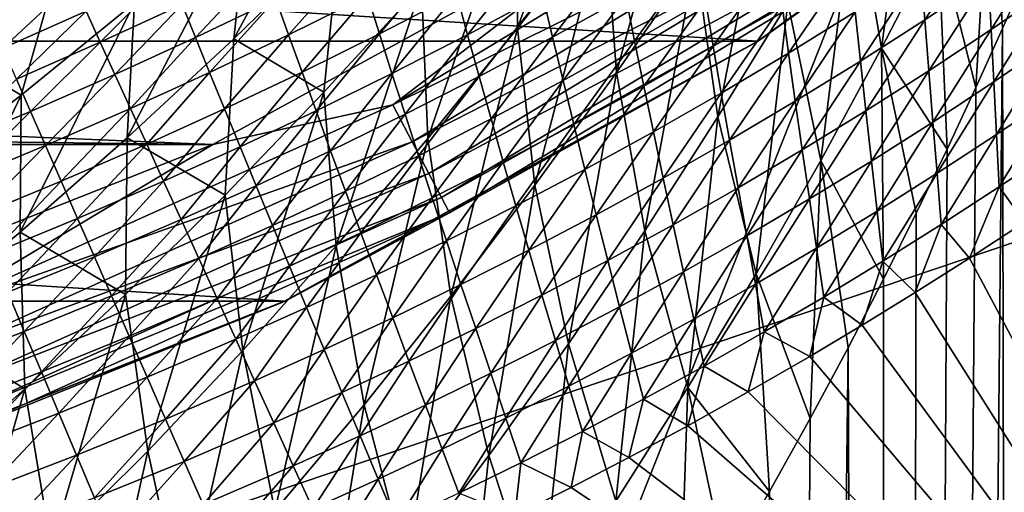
# Model space of a CAD drawing. Header units: metres. Extents: x -25 to 33, y -129 to 30.
# Tile 53 of 84: x 9.06 to 14.77, y -23.64 to -20.9. Entities that reach past the tile are written whole.
import ezdxf

# ---------------------------------------------------------------- set-up
doc = ezdxf.new("R2010")
doc.units = ezdxf.units.M
doc.layers.add('solid_BIDET-ACTIVO_SW0001', color=7, linetype='CONTINUOUS')

msp = doc.modelspace()

# ---------------------------------------------------------------- linework, layer by layer
at = {"layer": 'solid_BIDET-ACTIVO_SW0001'}
for points in [[(0.60133, -17.505646, 136.979309), (0.923528, -26.885298, 137.834549), (18.69416, -20.88356, 137.318161)], [(15, -17.783419, 104), (-15, -93.47686, 104), (15, -93.47686, 104)], [(4.170335, -20.070393, 104), (-15, -93.47686, 104), (15, -17.783419, 104)], [(-15.871396, -19.18504, 9), (15.87161, -19.184862, 9), (13.344159, -21.022268, 9)], [(-15.871396, -19.18504, 9), (13.344159, -21.022268, 9), (-13.34397, -21.022388, 9)], [(15.87161, -19.184862, 9), (15.871858, -19.18578, 13), (13.342087, -21.023766, 13)], [(13.344159, -21.022268, 9), (15.87161, -19.184862, 9), (13.342087, -21.023766, 13)], [(13.342087, -21.023766, 13), (15.871858, -19.18578, 13), (14.125609, -20.464478, 13.257808)], [(11.94916, -20.945776, 82.598236), (11.948577, -20.063805, 81.847588), (12.495666, -19.414732, 82.182892)], [(11.94916, -20.945776, 82.598236), (12.495666, -19.414732, 82.182892), (12.456882, -20.294262, 82.935402)], [(13.903446, -20.146317, 85.44281), (14.269686, -19.500866, 85.915474), (14.059834, -21.063002, 85.972244)], [(14.269686, -19.500866, 85.915474), (14.389668, -20.424913, 86.441605), (14.059834, -21.063002, 85.972244)], [(10.303966, -21.008606, 80.277893), (10.387426, -20.232574, 79.391533), (11.044665, -19.639671, 79.612923)], [(10.919324, -20.40848, 80.500389), (10.303966, -21.008606, 80.277893), (11.044665, -19.639671, 79.612923)], [(12.456882, -20.294262, 82.935402), (12.95169, -19.634649, 83.308517), (12.523664, -21.203115, 83.611641)], [(12.95169, -19.634649, 83.308517), (12.980959, -20.543171, 83.987862), (12.523664, -21.203115, 83.611641)], [(14.389668, -20.424913, 86.441605), (14.696601, -19.805323, 86.937004), (14.607951, -21.291105, 86.910484)], [(14.696601, -19.805323, 86.937004), (14.76285, -20.947037, 87.182068), (14.607951, -21.291105, 86.910484)], [(14.696601, -19.805323, 86.937004), (14.907372, -20.617121, 87.454811), (14.76285, -20.947037, 87.182068)], [(11.227163, -21.391571, 13.965926), (13.723773, -19.882318, 13.965926), (12.819152, -20.171074, 14)], [(13.860909, -20.080994, 13.865894), (13.723773, -19.882318, 13.965926), (11.227163, -21.391571, 13.965926)], [(12.980959, -20.543171, 83.987862), (13.422116, -19.881166, 84.396873), (13.111895, -21.461437, 84.588593)], [(13.422116, -19.881166, 84.396873), (13.517315, -20.801497, 85.00116), (13.111895, -21.461437, 84.588593)], [(8.584657, -21.042067, 78.049797), (8.609096, -20.500319, 77.044044), (9.354905, -20.010746, 77.142838)], [(9.301121, -20.526937, 78.155228), (8.584657, -21.042067, 78.049797), (9.354905, -20.010746, 77.142838)], [(11.339351, -21.605328, 13.865894), (13.860909, -20.080994, 13.865894), (11.227163, -21.391571, 13.965926)], [(13.978641, -20.251556, 13.706737), (13.860909, -20.080994, 13.865894), (11.339351, -21.605328, 13.865894)], [(11.429287, -21.585695, 82.295517), (11.391883, -20.699322, 81.55101), (11.948577, -20.063805, 81.847588)], [(11.429287, -21.585695, 82.295517), (11.948577, -20.063805, 81.847588), (11.94916, -20.945776, 82.598236)], [(13.517315, -20.801497, 85.00116), (13.903446, -20.146317, 85.44281), (13.707683, -21.713573, 85.52742)], [(13.903446, -20.146317, 85.44281), (14.059834, -21.063002, 85.972244), (13.707683, -21.713573, 85.52742)], [(2.808251, -21.315216, 14), (10.182508, -21.621872, 14), (12.819152, -20.171074, 14)], [(5.562513, -20.767355, 14), (2.808251, -21.315216, 14), (12.819152, -20.171074, 14)], [(11.227163, -21.391571, 13.965926), (12.819152, -20.171074, 14), (10.182508, -21.621872, 14)], [(9.685212, -21.583559, 80.094666), (9.729008, -20.799007, 79.212708), (10.387426, -20.232574, 79.391533)], [(10.303966, -21.008606, 80.277893), (9.685212, -21.583559, 80.094666), (10.387426, -20.232574, 79.391533)], [(11.435665, -21.788839, 13.706737), (13.978641, -20.251556, 13.706737), (11.339351, -21.605328, 13.865894)], [(14.068929, -20.382362, 13.49932), (13.978641, -20.251556, 13.706737), (11.435665, -21.788839, 13.706737)], [(11.94916, -20.945776, 82.598236), (12.456882, -20.294262, 82.935402), (12.05075, -21.857155, 83.266701)], [(12.456882, -20.294262, 82.935402), (12.523664, -21.203115, 83.611641), (12.05075, -21.857155, 83.266701)], [(11.509528, -21.929573, 13.49932), (14.068929, -20.382362, 13.49932), (11.435665, -21.788839, 13.706737)], [(11.509528, -21.929573, 13.49932), (14.125609, -20.464478, 13.257808), (14.068929, -20.382362, 13.49932)], [(14.311642, -20.898172, 131.797012), (14.289467, -20.604393, 131.727295), (14.666536, -20.350899, 131.681091)], [(14.680626, -20.651953, 131.750671), (14.311642, -20.898172, 131.797012), (14.666536, -20.350899, 131.681091)], [(10.826671, -21.317991, 81.291626), (10.303966, -21.008606, 80.277893), (10.919324, -20.40848, 80.500389)], [(11.391883, -20.699322, 81.55101), (10.826671, -21.317991, 81.291626), (10.919324, -20.40848, 80.500389)], [(14.059834, -21.063002, 85.972244), (14.389668, -20.424913, 86.441605), (14.441155, -21.648554, 86.63839)], [(14.389668, -20.424913, 86.441605), (14.607951, -21.291105, 86.910484), (14.441155, -21.648554, 86.63839)], [(14.695489, -20.954376, 131.813232), (14.680626, -20.651953, 131.750671), (15.044811, -20.399094, 131.703766)], [(15.05182, -20.708981, 131.767075), (14.695489, -20.954376, 131.813232), (15.044811, -20.399094, 131.703766)], [(11.509528, -21.929573, 13.49932), (11.555898, -22.017923, 13.257808), (14.125609, -20.464478, 13.257808)], [(13.342087, -21.023766, 13), (14.125609, -20.464478, 13.257808), (11.555898, -22.017923, 13.257808)], [(9.071492, -21.335714, 79.074799), (8.584657, -21.042067, 78.049797), (9.301121, -20.526937, 78.155228)], [(9.729008, -20.799007, 79.212708), (9.071492, -21.335714, 79.074799), (9.301121, -20.526937, 78.155228)], [(10.621716, -20.984457, 131.321274), (10.547853, -20.776209, 131.158966), (11.013877, -20.541189, 131.148148)], [(11.079313, -20.755768, 131.306305), (10.621716, -20.984457, 131.321274), (11.013877, -20.541189, 131.148148)], [(11.148818, -20.979015, 131.454269), (11.079313, -20.755768, 131.306305), (11.534493, -20.517773, 131.288895)], [(11.59552, -20.747442, 131.432816), (11.148818, -20.979015, 131.454269), (11.534493, -20.517773, 131.288895)], [(11.659754, -20.983776, 131.565613), (11.59552, -20.747442, 131.432816), (12.039197, -20.507093, 131.408905)], [(12.094917, -20.749891, 131.537964), (11.659754, -20.983776, 131.565613), (12.039197, -20.507093, 131.408905)], [(12.1534, -20.998343, 131.656052), (12.094917, -20.749891, 131.537964), (12.526973, -20.507402, 131.507965)], [(12.576881, -20.76235, 131.622787), (12.1534, -20.998343, 131.656052), (12.526973, -20.507402, 131.507965)], [(12.523664, -21.203115, 83.611641), (12.980959, -20.543171, 83.987862), (12.68756, -22.121717, 84.203705)], [(12.628423, -21.020311, 131.726135), (12.576881, -20.76235, 131.622787), (12.996808, -20.518145, 131.587387)], [(13.039788, -20.782728, 131.688156), (12.628423, -21.020311, 131.726135), (12.996808, -20.518145, 131.587387)], [(12.980959, -20.543171, 83.987862), (13.111895, -21.461437, 84.588593), (12.68756, -22.121717, 84.203705)], [(13.084673, -21.051058, 131.778946), (13.039788, -20.782728, 131.688156), (13.447235, -20.537321, 131.648331)], [(13.483571, -20.812328, 131.737289), (13.084673, -21.051058, 131.778946), (13.447235, -20.537321, 131.648331)], [(10.081709, -21.000511, 131.167526), (10.004002, -20.807823, 130.991364), (10.478414, -20.577473, 130.986862)], [(10.547853, -20.776209, 131.158966), (10.081709, -21.000511, 131.167526), (10.478414, -20.577473, 130.986862)], [(13.521425, -21.090252, 131.816849), (13.483571, -20.812328, 131.737289), (13.878271, -20.56616, 131.694107)], [(13.907639, -20.850849, 131.772659), (13.521425, -21.090252, 131.816849), (13.878271, -20.56616, 131.694107)], [(13.938183, -21.137732, 131.842499), (13.907639, -20.850849, 131.772659), (14.289467, -20.604393, 131.727295)], [(14.311642, -20.898172, 131.797012), (13.938183, -21.137732, 131.842499), (14.289467, -20.604393, 131.727295)], [(9.529799, -21.027098, 130.994202), (9.448128, -20.847742, 130.802353), (9.929968, -20.623049, 130.803268)], [(10.004002, -20.807823, 130.991364), (9.529799, -21.027098, 130.994202), (9.929968, -20.623049, 130.803268)], [(14.33469, -21.193518, 131.858795), (14.311642, -20.898172, 131.797012), (14.680626, -20.651953, 131.750671)], [(14.695489, -20.954376, 131.813232), (14.33469, -21.193518, 131.858795), (14.680626, -20.651953, 131.750671)], [(14.76285, -20.947037, 87.182068), (14.907372, -20.617121, 87.454811), (14.893881, -90.554863, 87.42852)], [(8.965526, -21.061857, 130.805679), (8.892924, -20.895189, 130.60289), (9.372129, -20.680862, 130.60321)], [(9.448128, -20.847742, 130.802353), (8.965526, -21.061857, 130.805679), (9.372129, -20.680862, 130.60321)], [(10.898049, -22.210567, 82.026176), (10.826671, -21.317991, 81.291626), (11.391883, -20.699322, 81.55101)], [(10.898049, -22.210567, 82.026176), (11.391883, -20.699322, 81.55101), (11.429287, -21.585695, 82.295517)], [(14.711244, -21.25853, 131.868805), (14.695489, -20.954376, 131.813232), (15.05182, -20.708981, 131.767075)], [(15.059605, -21.020367, 131.824295), (14.711244, -21.25853, 131.868805), (15.05182, -20.708981, 131.767075)], [(10.163937, -21.203022, 131.333527), (10.081709, -21.000511, 131.167526), (10.547853, -20.776209, 131.158966)], [(10.621716, -20.984457, 131.321274), (10.163937, -21.203022, 131.333527), (10.547853, -20.776209, 131.158966)], [(10.699776, -21.201729, 131.472961), (10.621716, -20.984457, 131.321274), (11.079313, -20.755768, 131.306305)], [(11.148818, -20.979015, 131.454269), (10.699776, -21.201729, 131.472961), (11.079313, -20.755768, 131.306305)], [(11.221662, -21.20928, 131.590591), (11.148818, -20.979015, 131.454269), (11.59552, -20.747442, 131.432816)], [(11.659754, -20.983776, 131.565613), (11.221662, -21.20928, 131.590591), (11.59552, -20.747442, 131.432816)], [(11.726891, -21.226118, 131.686813), (11.659754, -20.983776, 131.565613), (12.094917, -20.749891, 131.537964)], [(12.1534, -20.998343, 131.656052), (11.726891, -21.226118, 131.686813), (12.094917, -20.749891, 131.537964)], [(12.213616, -21.250065, 131.761917), (12.1534, -20.998343, 131.656052), (12.576881, -20.76235, 131.622787)], [(12.628423, -21.020311, 131.726135), (12.213616, -21.250065, 131.761917), (12.576881, -20.76235, 131.622787)], [(12.682006, -21.282333, 131.818756), (12.628423, -21.020311, 131.726135), (13.039788, -20.782728, 131.688156)], [(13.084673, -21.051058, 131.778946), (12.682006, -21.282333, 131.818756), (13.039788, -20.782728, 131.688156)], [(9.064853, -22.129898, 79.949432), (9.071492, -21.335714, 79.074799), (9.729008, -20.799007, 79.212708)], [(9.685212, -21.583559, 80.094666), (9.064853, -22.129898, 79.949432), (9.729008, -20.799007, 79.212708)], [(9.615191, -21.214643, 131.173874), (9.529799, -21.027098, 130.994202), (10.004002, -20.807823, 130.991364)], [(10.081709, -21.000511, 131.167526), (9.615191, -21.214643, 131.173874), (10.004002, -20.807823, 130.991364)], [(13.131205, -21.32258, 131.859528), (13.084673, -21.051058, 131.778946), (13.483571, -20.812328, 131.737289)], [(13.111895, -21.461437, 84.588593), (13.517315, -20.801497, 85.00116), (13.33349, -22.371469, 85.106094)], [(13.521425, -21.090252, 131.816849), (13.131205, -21.32258, 131.859528), (13.483571, -20.812328, 131.737289)], [(13.517315, -20.801497, 85.00116), (13.707683, -21.713573, 85.52742), (13.33349, -22.371469, 85.106094)], [(0.923528, -26.885298, 137.834549), (18.220699, -25.575037, 137.761917), (18.69416, -20.88356, 137.318161)], [(9.043809, -21.241142, 131.000946), (8.965526, -21.061857, 130.805679), (9.448128, -20.847742, 130.802353)], [(9.529799, -21.027098, 130.994202), (9.043809, -21.241142, 131.000946), (9.448128, -20.847742, 130.802353)], [(13.560572, -21.370607, 131.886826), (13.521425, -21.090252, 131.816849), (13.907639, -20.850849, 131.772659)], [(13.938183, -21.137732, 131.842499), (13.560572, -21.370607, 131.886826), (13.907639, -20.850849, 131.772659)], [(13.969697, -21.426374, 131.903519), (13.938183, -21.137732, 131.842499), (14.311642, -20.898172, 131.797012)], [(14.33469, -21.193518, 131.858795), (13.969697, -21.426374, 131.903519), (14.311642, -20.898172, 131.797012)], [(11.429287, -21.585695, 82.295517), (11.94916, -20.945776, 82.598236), (11.562673, -22.501623, 82.952065)], [(11.94916, -20.945776, 82.598236), (12.05075, -21.857155, 83.266701), (11.562673, -22.501623, 82.952065)], [(14.76285, -20.947037, 87.182068), (14.893881, -90.554863, 87.42852), (14.063531, -90.318184, 86.086235)], [(14.607951, -21.291105, 86.910484), (14.76285, -20.947037, 87.182068), (14.063531, -90.318184, 86.086235)], [(14.358746, -21.490822, 131.912689), (14.33469, -21.193518, 131.858795), (14.695489, -20.954376, 131.813232)], [(14.711244, -21.25853, 131.868805), (14.358746, -21.490822, 131.912689), (14.695489, -20.954376, 131.813232)], [(9.705158, -21.412251, 131.34314), (9.615191, -21.214643, 131.173874), (10.081709, -21.000511, 131.167526)], [(10.254124, -21.916492, 81.068306), (9.685212, -21.583559, 80.094666), (10.303966, -21.008606, 80.277893)], [(10.163937, -21.203022, 131.333527), (9.705158, -21.412251, 131.34314), (10.081709, -21.000511, 131.167526)], [(10.250453, -21.41485, 131.488571), (10.163937, -21.203022, 131.333527), (10.621716, -20.984457, 131.321274)], [(10.699776, -21.201729, 131.472961), (10.250453, -21.41485, 131.488571), (10.621716, -20.984457, 131.321274)], [(10.826671, -21.317991, 81.291626), (10.254124, -21.916492, 81.068306), (10.303966, -21.008606, 80.277893)], [(10.781281, -21.426338, 131.612534), (10.699776, -21.201729, 131.472961), (11.148818, -20.979015, 131.454269)], [(11.221662, -21.20928, 131.590591), (10.781281, -21.426338, 131.612534), (11.148818, -20.979015, 131.454269)], [(11.297529, -21.445883, 131.714752), (11.221662, -21.20928, 131.590591), (11.659754, -20.983776, 131.565613)], [(11.726891, -21.226118, 131.686813), (11.297529, -21.445883, 131.714752), (11.659754, -20.983776, 131.565613)], [(11.795852, -21.471989, 131.795151), (11.726891, -21.226118, 131.686813), (12.1534, -20.998343, 131.656052)], [(12.213616, -21.250065, 131.761917), (11.795852, -21.471989, 131.795151), (12.1534, -20.998343, 131.656052)], [(-13.34397, -21.022388, 9), (13.344159, -21.022268, 9), (10.598993, -22.531054, 9)], [(-13.34397, -21.022388, 9), (10.598993, -22.531054, 9), (-10.598856, -22.53112, 9)], [(9.071492, -21.335714, 79.074799), (8.417121, -21.839327, 78.976135), (8.584657, -21.042067, 78.049797)], [(9.125825, -21.42885, 131.183929), (9.043809, -21.241142, 131.000946), (9.529799, -21.027098, 130.994202)], [(9.615191, -21.214643, 131.173874), (9.125825, -21.42885, 131.183929), (9.529799, -21.027098, 130.994202)], [(10.598993, -22.531054, 9), (13.344159, -21.022268, 9), (10.601904, -22.530193, 13)], [(13.344159, -21.022268, 9), (13.342087, -21.023766, 13), (10.601904, -22.530193, 13)], [(10.601904, -22.530193, 13), (13.342087, -21.023766, 13), (11.555898, -22.017923, 13.257808)], [(12.276, -21.506153, 131.856339), (12.213616, -21.250065, 131.761917), (12.628423, -21.020311, 131.726135)], [(12.682006, -21.282333, 131.818756), (12.276, -21.506153, 131.856339), (12.628423, -21.020311, 131.726135)], [(12.737355, -21.547825, 131.900375), (12.682006, -21.282333, 131.818756), (13.084673, -21.051058, 131.778946)], [(13.131205, -21.32258, 131.859528), (12.737355, -21.547825, 131.900375), (13.084673, -21.051058, 131.778946)], [(13.707683, -21.713573, 85.52742), (14.059834, -21.063002, 85.972244), (14.072033, -22.403408, 86.097267)], [(14.059834, -21.063002, 85.972244), (14.441155, -21.648554, 86.63839), (14.262384, -22.01919, 86.366798)], [(14.059834, -21.063002, 85.972244), (14.262384, -22.01919, 86.366798), (14.072033, -22.403408, 86.097267)], [(14.72731, -21.56304, 131.917114), (14.711244, -21.25853, 131.868805), (15.059605, -21.020367, 131.824295)], [(15.067661, -21.332052, 131.875183), (14.72731, -21.56304, 131.917114), (15.059605, -21.020367, 131.824295)], [(13.179135, -21.596777, 131.929688), (13.131205, -21.32258, 131.859528), (13.521425, -21.090252, 131.816849)], [(13.560572, -21.370607, 131.886826), (13.179135, -21.596777, 131.929688), (13.521425, -21.090252, 131.816849)], [(13.600782, -21.652918, 131.947098), (13.560572, -21.370607, 131.886826), (13.938183, -21.137732, 131.842499)], [(13.969697, -21.426374, 131.903519), (13.600782, -21.652918, 131.947098), (13.938183, -21.137732, 131.842499)], [(9.212424, -21.626785, 131.356293), (9.125825, -21.42885, 131.183929), (9.615191, -21.214643, 131.173874)], [(9.705158, -21.412251, 131.34314), (9.212424, -21.626785, 131.356293), (9.615191, -21.214643, 131.173874)], [(9.799465, -21.619404, 131.50116), (9.705158, -21.412251, 131.34314), (10.163937, -21.203022, 131.333527)], [(10.250453, -21.41485, 131.488571), (9.799465, -21.619404, 131.50116), (10.163937, -21.203022, 131.333527)], [(10.340489, -21.634291, 131.631149), (10.250453, -21.41485, 131.488571), (10.699776, -21.201729, 131.472961)], [(10.781281, -21.426338, 131.612534), (10.340489, -21.634291, 131.631149), (10.699776, -21.201729, 131.472961)], [(10.865905, -21.657578, 131.739502), (10.781281, -21.426338, 131.612534), (11.221662, -21.20928, 131.590591)], [(11.297529, -21.445883, 131.714752), (10.865905, -21.657578, 131.739502), (11.221662, -21.20928, 131.590591)], [(11.375298, -21.686262, 131.825455), (11.297529, -21.445883, 131.714752), (11.726891, -21.226118, 131.686813)], [(11.795852, -21.471989, 131.795151), (11.375298, -21.686262, 131.825455), (11.726891, -21.226118, 131.686813)], [(12.05075, -21.857155, 83.266701), (12.523664, -21.203115, 83.611641), (12.24453, -22.778311, 83.845627)], [(12.523664, -21.203115, 83.611641), (12.68756, -22.121717, 84.203705), (12.24453, -22.778311, 83.845627)], [(14.002331, -21.717207, 131.955734), (13.969697, -21.426374, 131.903519), (14.33469, -21.193518, 131.858795)], [(14.358746, -21.490822, 131.912689), (14.002331, -21.717207, 131.955734), (14.33469, -21.193518, 131.858795)], [(9.125825, -21.42885, 131.183929), (8.63701, -21.63315, 131.190842), (9.043809, -21.241142, 131.000946)], [(11.867091, -21.722509, 131.891373), (11.795852, -21.471989, 131.795151), (12.213616, -21.250065, 131.761917)], [(12.276, -21.506153, 131.856339), (11.867091, -21.722509, 131.891373), (12.213616, -21.250065, 131.761917)], [(12.34026, -21.765974, 131.939041), (12.276, -21.506153, 131.856339), (12.682006, -21.282333, 131.818756)], [(12.737355, -21.547825, 131.900375), (12.34026, -21.765974, 131.939041), (12.682006, -21.282333, 131.818756)], [(14.441155, -21.648554, 86.63839), (14.607951, -21.291105, 86.910484), (14.063531, -90.318184, 86.086235)], [(14.383152, -21.788546, 131.958374), (14.358746, -21.490822, 131.912689), (14.711244, -21.25853, 131.868805)], [(14.72731, -21.56304, 131.917114), (14.383152, -21.788546, 131.958374), (14.711244, -21.25853, 131.868805)], [(2.808251, -21.315216, 14), (0.000052, -21.5, 14), (10.182508, -21.621872, 14)], [(8.444839, -22.644043, 79.840935), (8.417121, -21.839327, 78.976135), (9.071492, -21.335714, 79.074799)], [(9.064853, -22.129898, 79.949432), (8.444839, -22.644043, 79.840935), (9.071492, -21.335714, 79.074799)], [(10.356301, -22.816904, 81.789536), (10.254124, -21.916492, 81.068306), (10.826671, -21.317991, 81.291626)], [(10.356301, -22.816904, 81.789536), (10.826671, -21.317991, 81.291626), (10.898049, -22.210567, 82.026176)], [(12.794206, -21.816221, 131.970779), (12.737355, -21.547825, 131.900375), (13.131205, -21.32258, 131.859528)], [(13.179135, -21.596777, 131.929688), (12.794206, -21.816221, 131.970779), (13.131205, -21.32258, 131.859528)], [(14.743093, -21.866404, 131.95813), (14.72731, -21.56304, 131.917114), (15.067661, -21.332052, 131.875183)], [(15.07547, -21.642723, 131.919739), (14.743093, -21.866404, 131.95813), (15.067661, -21.332052, 131.875183)], [(8.566835, -22.588888, 13.965926), (11.227163, -21.391571, 13.965926), (10.182508, -21.621872, 14)], [(11.339351, -21.605328, 13.865894), (11.227163, -21.391571, 13.965926), (8.566835, -22.588888, 13.965926)], [(9.303371, -21.834421, 131.517227), (9.212424, -21.626785, 131.356293), (9.705158, -21.412251, 131.34314)], [(9.799465, -21.619404, 131.50116), (9.303371, -21.834421, 131.517227), (9.705158, -21.412251, 131.34314)], [(13.228222, -21.873123, 131.989288), (13.179135, -21.596777, 131.929688), (13.560572, -21.370607, 131.886826)], [(13.600782, -21.652918, 131.947098), (13.228222, -21.873123, 131.989288), (13.560572, -21.370607, 131.886826)], [(8.720207, -21.831369, 131.365799), (8.63701, -21.63315, 131.190842), (9.125825, -21.42885, 131.183929)], [(9.212424, -21.626785, 131.356293), (8.720207, -21.831369, 131.365799), (9.125825, -21.42885, 131.183929)], [(9.897336, -21.834398, 131.646439), (9.799465, -21.619404, 131.50116), (10.250453, -21.41485, 131.488571)], [(10.340489, -21.634291, 131.631149), (9.897336, -21.834398, 131.646439), (10.250453, -21.41485, 131.488571)], [(10.433717, -21.860622, 131.760727), (10.340489, -21.634291, 131.631149), (10.781281, -21.426338, 131.612534)], [(10.865905, -21.657578, 131.739502), (10.433717, -21.860622, 131.760727), (10.781281, -21.426338, 131.612534)], [(10.952493, -21.892843, 131.852509), (10.865905, -21.657578, 131.739502), (11.297529, -21.445883, 131.714752)], [(11.375298, -21.686262, 131.825455), (10.952493, -21.892843, 131.852509), (11.297529, -21.445883, 131.714752)], [(12.68756, -22.121717, 84.203705), (13.111895, -21.461437, 84.588593), (12.937329, -23.032082, 84.707611)], [(13.111895, -21.461437, 84.588593), (13.33349, -22.371469, 85.106094), (12.937329, -23.032082, 84.707611)], [(13.64222, -21.937651, 131.997696), (13.600782, -21.652918, 131.947098), (13.969697, -21.426374, 131.903519)], [(14.002331, -21.717207, 131.955734), (13.64222, -21.937651, 131.997696), (13.969697, -21.426374, 131.903519)], [(0.000052, -21.5, 14), (-10.181882, -21.622168, 14), (10.182508, -21.621872, 14)], [(11.455441, -21.931564, 131.923477), (11.375298, -21.686262, 131.825455), (11.795852, -21.471989, 131.795151)], [(11.867091, -21.722509, 131.891373), (11.455441, -21.931564, 131.923477), (11.795852, -21.471989, 131.795151)], [(11.940303, -21.977018, 131.975204), (11.867091, -21.722509, 131.891373), (12.276, -21.506153, 131.856339)], [(12.34026, -21.765974, 131.939041), (11.940303, -21.977018, 131.975204), (12.276, -21.506153, 131.856339)], [(14.035356, -22.008528, 131.998795), (14.002331, -21.717207, 131.955734), (14.358746, -21.490822, 131.912689)], [(14.383152, -21.788546, 131.958374), (14.035356, -22.008528, 131.998795), (14.358746, -21.490822, 131.912689)], [(9.675532, -22.491421, 80.880165), (9.064853, -22.129898, 79.949432), (9.685212, -21.583559, 80.094666)], [(10.254124, -21.916492, 81.068306), (9.675532, -22.491421, 80.880165), (9.685212, -21.583559, 80.094666)], [(12.406113, -22.028927, 132.009781), (12.34026, -21.765974, 131.939041), (12.737355, -21.547825, 131.900375)], [(12.794206, -21.816221, 131.970779), (12.406113, -22.028927, 132.009781), (12.737355, -21.547825, 131.900375)], [(14.407241, -22.085003, 131.995804), (14.383152, -21.788546, 131.958374), (14.72731, -21.56304, 131.917114)], [(14.743093, -21.866404, 131.95813), (14.407241, -22.085003, 131.995804), (14.72731, -21.56304, 131.917114)], [(-10.181882, -21.622168, 14), (7.393621, -22.726805, 14), (10.182508, -21.621872, 14)], [(8.566835, -22.588888, 13.965926), (10.182508, -21.621872, 14), (7.393621, -22.726805, 14)], [(8.65244, -22.814608, 13.865894), (11.339351, -21.605328, 13.865894), (8.566835, -22.588888, 13.965926)], [(11.435665, -21.788839, 13.706737), (11.339351, -21.605328, 13.865894), (8.65244, -22.814608, 13.865894)], [(8.80772, -22.039381, 131.529205), (8.720207, -21.831369, 131.365799), (9.212424, -21.626785, 131.356293)], [(9.303371, -21.834421, 131.517227), (8.80772, -22.039381, 131.529205), (9.212424, -21.626785, 131.356293)], [(9.397892, -22.050077, 131.665237), (9.303371, -21.834421, 131.517227), (9.799465, -21.619404, 131.50116)], [(9.897336, -21.834398, 131.646439), (9.397892, -22.050077, 131.665237), (9.799465, -21.619404, 131.50116)], [(9.998437, -22.056501, 131.778442), (9.897336, -21.834398, 131.646439), (10.340489, -21.634291, 131.631149)], [(10.433717, -21.860622, 131.760727), (9.998437, -22.056501, 131.778442), (10.340489, -21.634291, 131.631149)], [(10.898049, -22.210567, 82.026176), (11.429287, -21.585695, 82.295517), (11.059895, -23.1329, 82.667175)], [(11.429287, -21.585695, 82.295517), (11.562673, -22.501623, 82.952065), (11.059895, -23.1329, 82.667175)], [(12.852295, -22.086964, 132.029816), (12.794206, -21.816221, 131.970779), (13.179135, -21.596777, 131.929688)], [(13.228222, -21.873123, 131.989288), (12.852295, -22.086964, 132.029816), (13.179135, -21.596777, 131.929688)], [(10.528954, -22.091217, 131.875931), (10.433717, -21.860622, 131.760727), (10.865905, -21.657578, 131.739502)], [(10.952493, -21.892843, 131.852509), (10.528954, -22.091217, 131.875931), (10.865905, -21.657578, 131.739502)], [(11.041532, -22.133276, 131.952332), (10.952493, -21.892843, 131.852509), (11.375298, -21.686262, 131.825455)], [(11.455441, -21.931564, 131.923477), (11.041532, -22.133276, 131.952332), (11.375298, -21.686262, 131.825455)], [(13.278639, -22.152117, 132.038361), (13.228222, -21.873123, 131.989288), (13.600782, -21.652918, 131.947098)], [(13.64222, -21.937651, 131.997696), (13.278639, -22.152117, 132.038361), (13.600782, -21.652918, 131.947098)], [(14.262384, -22.01919, 86.366798), (14.441155, -21.648554, 86.63839), (14.063531, -90.318184, 86.086235)], [(15.07547, -21.642723, 131.919739), (14.889701, -22.072281, 131.977493), (14.743093, -21.866404, 131.95813)], [(11.537637, -22.181093, 132.00853), (11.455441, -21.931564, 131.923477), (11.867091, -21.722509, 131.891373)], [(11.940303, -21.977018, 131.975204), (11.537637, -22.181093, 132.00853), (11.867091, -21.722509, 131.891373)], [(13.33349, -22.371469, 85.106094), (13.707683, -21.713573, 85.52742), (13.647128, -23.211876, 85.55629)], [(13.684089, -22.222944, 132.038208), (13.64222, -21.937651, 131.997696), (14.002331, -21.717207, 131.955734)], [(13.707683, -21.713573, 85.52742), (13.867818, -22.801031, 85.82769), (13.647128, -23.211876, 85.55629)], [(14.035356, -22.008528, 131.998795), (13.684089, -22.222944, 132.038208), (14.002331, -21.717207, 131.955734)], [(13.707683, -21.713573, 85.52742), (14.072033, -22.403408, 86.097267), (13.867818, -22.801031, 85.82769)], [(8.725931, -23.00839, 13.706737), (11.435665, -21.788839, 13.706737), (8.65244, -22.814608, 13.865894)], [(11.509528, -21.929573, 13.49932), (11.435665, -21.788839, 13.706737), (8.725931, -23.00839, 13.706737)], [(12.01519, -22.23488, 132.046402), (11.940303, -21.977018, 131.975204), (12.34026, -21.765974, 131.939041)], [(12.406113, -22.028927, 132.009781), (12.01519, -22.23488, 132.046402), (12.34026, -21.765974, 131.939041)], [(14.068029, -22.298477, 132.032654), (14.035356, -22.008528, 131.998795), (14.383152, -21.788546, 131.958374)], [(14.407241, -22.085003, 131.995804), (14.068029, -22.298477, 132.032654), (14.383152, -21.788546, 131.958374)], [(8.898783, -22.255545, 131.679626), (8.80772, -22.039381, 131.529205), (9.303371, -21.834421, 131.517227)], [(9.397892, -22.050077, 131.665237), (8.898783, -22.255545, 131.679626), (9.303371, -21.834421, 131.517227)], [(9.495651, -22.273016, 131.799805), (9.397892, -22.050077, 131.665237), (9.897336, -21.834398, 131.646439)], [(9.998437, -22.056501, 131.778442), (9.495651, -22.273016, 131.799805), (9.897336, -21.834398, 131.646439)], [(10.101576, -22.283092, 131.895798), (9.998437, -22.056501, 131.778442), (10.433717, -21.860622, 131.760727)], [(10.528954, -22.091217, 131.875931), (10.101576, -22.283092, 131.895798), (10.433717, -21.860622, 131.760727)], [(11.562673, -22.501623, 82.952065), (12.05075, -21.857155, 83.266701), (11.782947, -23.427376, 83.513931)], [(12.05075, -21.857155, 83.266701), (12.24453, -22.778311, 83.845627), (11.782947, -23.427376, 83.513931)], [(12.473281, -22.294418, 132.068405), (12.406113, -22.028927, 132.009781), (12.794206, -21.816221, 131.970779)], [(12.852295, -22.086964, 132.029816), (12.473281, -22.294418, 132.068405), (12.794206, -21.816221, 131.970779)], [(14.743093, -21.866404, 131.95813), (14.570333, -22.280882, 132.01033), (14.407241, -22.085003, 131.995804)], [(14.743093, -21.866404, 131.95813), (14.889701, -22.072281, 131.977493), (14.570333, -22.280882, 132.01033)], [(9.804995, -23.401131, 81.585159), (9.675532, -22.491421, 80.880165), (10.254124, -21.916492, 81.068306)], [(9.804995, -23.401131, 81.585159), (10.254124, -21.916492, 81.068306), (10.356301, -22.816904, 81.789536)], [(10.626696, -22.3272, 131.977585), (10.528954, -22.091217, 131.875931), (10.952493, -21.892843, 131.852509)], [(11.041532, -22.133276, 131.952332), (10.626696, -22.3272, 131.977585), (10.952493, -21.892843, 131.852509)], [(12.911812, -22.360573, 132.077515), (12.852295, -22.086964, 132.029816), (13.228222, -21.873123, 131.989288)], [(13.278639, -22.152117, 132.038361), (12.911812, -22.360573, 132.077515), (13.228222, -21.873123, 131.989288)], [(8.782292, -23.157003, 13.49932), (11.509528, -21.929573, 13.49932), (8.725931, -23.00839, 13.706737)], [(8.782292, -23.157003, 13.49932), (11.555898, -22.017923, 13.257808), (11.509528, -21.929573, 13.49932)], [(11.13269, -22.378159, 132.038666), (11.041532, -22.133276, 131.952332), (11.455441, -21.931564, 131.923477)], [(11.537637, -22.181093, 132.00853), (11.13269, -22.378159, 132.038666), (11.455441, -21.931564, 131.923477)], [(11.62158, -22.434185, 132.080338), (11.537637, -22.181093, 132.00853), (11.940303, -21.977018, 131.975204)], [(12.01519, -22.23488, 132.046402), (11.62158, -22.434185, 132.080338), (11.940303, -21.977018, 131.975204)], [(13.329523, -22.431751, 132.076477), (13.278639, -22.152117, 132.038361), (13.64222, -21.937651, 131.997696)], [(13.684089, -22.222944, 132.038208), (13.329523, -22.431751, 132.076477), (13.64222, -21.937651, 131.997696)], [(8.782292, -23.157003, 13.49932), (8.817675, -23.250298, 13.257808), (11.555898, -22.017923, 13.257808)], [(10.601904, -22.530193, 13), (11.555898, -22.017923, 13.257808), (8.817675, -23.250298, 13.257808)], [(12.091462, -22.495468, 132.104797), (12.01519, -22.23488, 132.046402), (12.406113, -22.028927, 132.009781)], [(12.473281, -22.294418, 132.068405), (12.091462, -22.495468, 132.104797), (12.406113, -22.028927, 132.009781)], [(13.725574, -22.506779, 132.068619), (13.684089, -22.222944, 132.038208), (14.035356, -22.008528, 131.998795)], [(14.068029, -22.298477, 132.032654), (13.725574, -22.506779, 132.068619), (14.035356, -22.008528, 131.998795)], [(14.072033, -22.403408, 86.097267), (14.262384, -22.01919, 86.366798), (14.063531, -90.318184, 86.086235)], [(8.993061, -22.47912, 131.816498), (8.898783, -22.255545, 131.679626), (9.397892, -22.050077, 131.665237)], [(9.495651, -22.273016, 131.799805), (8.993061, -22.47912, 131.816498), (9.397892, -22.050077, 131.665237)], [(9.595458, -22.500662, 131.919571), (9.495651, -22.273016, 131.799805), (9.998437, -22.056501, 131.778442)], [(10.101576, -22.283092, 131.895798), (9.595458, -22.500662, 131.919571), (9.998437, -22.056501, 131.778442)], [(10.207253, -22.515272, 131.999298), (10.101576, -22.283092, 131.895798), (10.528954, -22.091217, 131.875931)], [(10.626696, -22.3272, 131.977585), (10.207253, -22.515272, 131.999298), (10.528954, -22.091217, 131.875931)], [(12.541965, -22.562988, 132.114929), (12.473281, -22.294418, 132.068405), (12.852295, -22.086964, 132.029816)], [(12.911812, -22.360573, 132.077515), (12.541965, -22.562988, 132.114929), (12.852295, -22.086964, 132.029816)], [(14.407241, -22.085003, 131.995804), (14.256207, -22.480175, 132.041687), (14.068029, -22.298477, 132.032654)], [(14.407241, -22.085003, 131.995804), (14.570333, -22.280882, 132.01033), (14.256207, -22.480175, 132.041687)], [(14.570333, -22.280882, 132.01033), (14.889701, -22.072281, 131.977493), (16.950678, -26.757284, 132.77626)], [(9.092324, -23.039249, 80.726418), (8.444839, -22.644043, 79.840935), (9.064853, -22.129898, 79.949432)], [(9.675532, -22.491421, 80.880165), (9.092324, -23.039249, 80.726418), (9.064853, -22.129898, 79.949432)], [(10.726606, -22.567839, 132.065323), (10.626696, -22.3272, 131.977585), (11.041532, -22.133276, 131.952332)], [(11.13269, -22.378159, 132.038666), (10.726606, -22.567839, 132.065323), (11.041532, -22.133276, 131.952332)], [(12.24453, -22.778311, 83.845627), (12.68756, -22.121717, 84.203705), (12.519116, -23.691204, 84.331726)], [(12.68756, -22.121717, 84.203705), (12.937329, -23.032082, 84.707611), (12.519116, -23.691204, 84.331726)], [(12.97183, -22.634909, 132.113419), (12.911812, -22.360573, 132.077515), (13.278639, -22.152117, 132.038361)], [(13.329523, -22.431751, 132.076477), (12.97183, -22.634909, 132.113419), (13.278639, -22.152117, 132.038361)], [(10.356301, -22.816904, 81.789536), (10.898049, -22.210567, 82.026176), (10.542929, -23.747335, 82.411819)], [(10.898049, -22.210567, 82.026176), (11.059895, -23.1329, 82.667175), (10.542929, -23.747335, 82.411819)], [(11.225653, -22.626804, 132.111267), (11.13269, -22.378159, 132.038666), (11.537637, -22.181093, 132.00853)], [(11.62158, -22.434185, 132.080338), (11.225653, -22.626804, 132.111267), (11.537637, -22.181093, 132.00853)], [(11.706965, -22.690186, 132.138718), (11.62158, -22.434185, 132.080338), (12.01519, -22.23488, 132.046402)], [(12.091462, -22.495468, 132.104797), (11.706965, -22.690186, 132.138718), (12.01519, -22.23488, 132.046402)], [(13.379993, -22.70986, 132.103592), (13.329523, -22.431751, 132.076477), (13.684089, -22.222944, 132.038208)], [(13.725574, -22.506779, 132.068619), (13.379993, -22.70986, 132.103592), (13.684089, -22.222944, 132.038208)], [(9.089377, -22.707611, 131.938553), (8.993061, -22.47912, 131.816498), (9.495651, -22.273016, 131.799805)], [(9.595458, -22.500662, 131.919571), (9.089377, -22.707611, 131.938553), (9.495651, -22.273016, 131.799805)], [(9.697809, -22.734056, 132.025284), (9.595458, -22.500662, 131.919571), (10.101576, -22.283092, 131.895798)], [(10.207253, -22.515272, 131.999298), (9.697809, -22.734056, 132.025284), (10.101576, -22.283092, 131.895798)], [(12.169327, -22.759331, 132.150391), (12.091462, -22.495468, 132.104797), (12.473281, -22.294418, 132.068405)], [(12.541965, -22.562988, 132.114929), (12.169327, -22.759331, 132.150391), (12.473281, -22.294418, 132.068405)], [(14.068029, -22.298477, 132.032654), (13.947465, -22.670746, 132.07164), (13.725574, -22.506779, 132.068619)], [(14.068029, -22.298477, 132.032654), (14.256207, -22.480175, 132.041687), (13.947465, -22.670746, 132.07164)], [(14.256207, -22.480175, 132.041687), (14.570333, -22.280882, 132.01033), (16.950678, -26.757284, 132.77626)], [(10.315127, -22.752287, 132.088577), (10.207253, -22.515272, 131.999298), (10.626696, -22.3272, 131.977585)], [(10.726606, -22.567839, 132.065323), (10.315127, -22.752287, 132.088577), (10.626696, -22.3272, 131.977585)], [(10.828363, -22.812426, 132.138885), (10.726606, -22.567839, 132.065323), (11.13269, -22.378159, 132.038666)], [(11.225653, -22.626804, 132.111267), (10.828363, -22.812426, 132.138885), (11.13269, -22.378159, 132.038666)], [(12.611182, -22.832376, 132.148895), (12.541965, -22.562988, 132.114929), (12.911812, -22.360573, 132.077515)], [(12.97183, -22.634909, 132.113419), (12.611182, -22.832376, 132.148895), (12.911812, -22.360573, 132.077515)], [(12.937329, -23.032082, 84.707611), (13.33349, -22.371469, 85.106094), (13.411123, -23.636015, 85.286186)], [(13.33349, -22.371469, 85.106094), (13.647128, -23.211876, 85.55629), (13.411123, -23.636015, 85.286186)], [(11.320105, -22.878532, 132.169891), (11.225653, -22.626804, 132.111267), (11.62158, -22.434185, 132.080338)], [(11.706965, -22.690186, 132.138718), (11.320105, -22.878532, 132.169891), (11.62158, -22.434185, 132.080338)], [(13.031408, -22.907677, 132.137497), (12.97183, -22.634909, 132.113419), (13.329523, -22.431751, 132.076477)], [(13.379993, -22.70986, 132.103592), (13.031408, -22.907677, 132.137497), (13.329523, -22.431751, 132.076477)], [(13.867818, -22.801031, 85.82769), (14.072033, -22.403408, 86.097267), (14.063531, -90.318184, 86.086235)], [(9.089377, -22.707611, 131.938553), (8.581719, -22.904476, 131.953278), (8.993061, -22.47912, 131.816498)], [(9.245212, -23.959518, 81.412766), (9.092324, -23.039249, 80.726418), (9.675532, -22.491421, 80.880165)], [(9.245212, -23.959518, 81.412766), (9.675532, -22.491421, 80.880165), (9.804995, -23.401131, 81.585159)], [(11.79401, -22.949642, 132.183685), (11.706965, -22.690186, 132.138718), (12.091462, -22.495468, 132.104797)], [(12.169327, -22.759331, 132.150391), (11.79401, -22.949642, 132.183685), (12.091462, -22.495468, 132.104797)], [(13.947465, -22.670746, 132.07164), (14.256207, -22.480175, 132.041687), (16.950678, -26.757284, 132.77626)], [(-10.598856, -22.53112, 9), (10.598993, -22.531054, 9), (7.695681, -23.680094, 9)], [(7.694523, -23.681307, 13), (10.601904, -22.530193, 13), (8.817675, -23.250298, 13.257808)], [(10.598993, -22.531054, 9), (10.601904, -22.530193, 13), (7.694523, -23.681307, 13)], [(7.695681, -23.680094, 9), (10.598993, -22.531054, 9), (7.694523, -23.681307, 13)], [(9.188223, -22.941988, 132.046448), (9.089377, -22.707611, 131.938553), (9.595458, -22.500662, 131.919571)], [(9.697809, -22.734056, 132.025284), (9.188223, -22.941988, 132.046448), (9.595458, -22.500662, 131.919571)], [(9.802366, -22.972448, 132.116592), (9.697809, -22.734056, 132.025284), (10.207253, -22.515272, 131.999298)], [(10.315127, -22.752287, 132.088577), (9.802366, -22.972448, 132.116592), (10.207253, -22.515272, 131.999298)], [(11.059895, -23.1329, 82.667175), (11.562673, -22.501623, 82.952065), (11.302938, -24.065128, 83.208572)], [(11.562673, -22.501623, 82.952065), (11.782947, -23.427376, 83.513931), (11.302938, -24.065128, 83.208572)], [(13.725574, -22.506779, 132.068619), (13.644014, -22.851851, 132.100067), (13.379993, -22.70986, 132.103592)], [(13.725574, -22.506779, 132.068619), (13.947465, -22.670746, 132.07164), (13.644014, -22.851851, 132.100067)], [(10.424871, -22.99342, 132.163376), (10.315127, -22.752287, 132.088577), (10.726606, -22.567839, 132.065323)], [(10.828363, -22.812426, 132.138885), (10.424871, -22.99342, 132.163376), (10.726606, -22.567839, 132.065323)], [(12.247754, -23.024115, 132.182724), (12.169327, -22.759331, 132.150391), (12.541965, -22.562988, 132.114929)], [(12.611182, -22.832376, 132.148895), (12.247754, -23.024115, 132.182724), (12.541965, -22.562988, 132.114929)], [(9.092324, -23.039249, 80.726418), (8.506083, -23.556282, 80.606323), (8.444839, -22.644043, 79.840935)], [(10.931643, -23.060261, 132.198074), (10.828363, -22.812426, 132.138885), (11.225653, -22.626804, 132.111267)], [(11.320105, -22.878532, 132.169891), (10.931643, -23.060261, 132.198074), (11.225653, -22.626804, 132.111267)], [(12.679935, -23.100182, 132.170227), (12.611182, -22.832376, 132.148895), (12.97183, -22.634909, 132.113419)], [(13.031408, -22.907677, 132.137497), (12.679935, -23.100182, 132.170227), (12.97183, -22.634909, 132.113419)], [(8.676719, -23.139694, 132.063324), (8.581719, -22.904476, 131.953278), (9.089377, -22.707611, 131.938553)], [(9.188223, -22.941988, 132.046448), (8.676719, -23.139694, 132.063324), (9.089377, -22.707611, 131.938553)], [(11.416269, -23.133886, 132.2146), (11.320105, -22.878532, 132.169891), (11.706965, -22.690186, 132.138718)], [(11.79401, -22.949642, 132.183685), (11.416269, -23.133886, 132.2146), (11.706965, -22.690186, 132.138718)], [(13.379993, -22.70986, 132.103592), (13.286819, -23.05818, 132.132416), (13.031408, -22.907677, 132.137497)], [(13.379993, -22.70986, 132.103592), (13.644014, -22.851851, 132.100067), (13.286819, -23.05818, 132.132416)], [(13.644014, -22.851851, 132.100067), (13.947465, -22.670746, 132.07164), (16.950678, -26.757284, 132.77626)], [(9.289259, -23.181496, 132.139847), (9.188223, -22.941988, 132.046448), (9.697809, -22.734056, 132.025284)], [(9.802366, -22.972448, 132.116592), (9.289259, -23.181496, 132.139847), (9.697809, -22.734056, 132.025284)], [(9.908798, -23.215109, 132.193207), (9.802366, -22.972448, 132.116592), (10.315127, -22.752287, 132.088577)], [(10.424871, -22.99342, 132.163376), (9.908798, -23.215109, 132.193207), (10.315127, -22.752287, 132.088577)], [(11.782947, -23.427376, 83.513931), (12.24453, -22.778311, 83.845627), (12.078677, -24.344826, 83.978584)], [(11.881643, -23.210131, 132.214752), (11.79401, -22.949642, 132.183685), (12.169327, -22.759331, 132.150391)], [(12.247754, -23.024115, 132.182724), (11.881643, -23.210131, 132.214752), (12.169327, -22.759331, 132.150391)], [(12.24453, -22.778311, 83.845627), (12.519116, -23.691204, 84.331726), (12.078677, -24.344826, 83.978584)], [(9.804995, -23.401131, 81.585159), (10.356301, -22.816904, 81.789536), (10.012362, -24.341171, 82.186073)], [(10.356301, -22.816904, 81.789536), (10.542929, -23.747335, 82.411819), (10.012362, -24.341171, 82.186073)], [(10.53616, -23.237955, 132.223465), (10.424871, -22.99342, 132.163376), (10.828363, -22.812426, 132.138885)], [(10.931643, -23.060261, 132.198074), (10.53616, -23.237955, 132.223465), (10.828363, -22.812426, 132.138885)], [(12.325697, -23.287331, 132.201721), (12.247754, -23.024115, 132.182724), (12.611182, -22.832376, 132.148895)], [(12.679935, -23.100182, 132.170227), (12.325697, -23.287331, 132.201721), (12.611182, -22.832376, 132.148895)], [(13.867818, -22.801031, 85.82769), (14.063531, -90.318184, 86.086235), (13.038886, -90.10862, 84.897751)], [(13.647128, -23.211876, 85.55629), (13.867818, -22.801031, 85.82769), (13.038886, -90.10862, 84.897751)], [(11.036674, -23.311869, 132.242889), (10.931643, -23.060261, 132.198074), (11.320105, -22.878532, 132.169891)], [(11.416269, -23.133886, 132.2146), (11.036674, -23.311869, 132.242889), (11.320105, -22.878532, 132.169891)], [(13.286819, -23.05818, 132.132416), (13.644014, -22.851851, 132.100067), (16.950678, -26.757284, 132.77626)], [(8.773876, -23.380161, 132.158875), (8.676719, -23.139694, 132.063324), (9.188223, -22.941988, 132.046448)], [(9.289259, -23.181496, 132.139847), (8.773876, -23.380161, 132.158875), (9.188223, -22.941988, 132.046448)], [(11.513042, -23.390387, 132.244843), (11.416269, -23.133886, 132.2146), (11.79401, -22.949642, 132.183685)], [(11.881643, -23.210131, 132.214752), (11.513042, -23.390387, 132.244843), (11.79401, -22.949642, 132.183685)], [(13.031408, -22.907677, 132.137497), (12.937184, -23.253838, 132.163055), (12.679935, -23.100182, 132.170227)], [(13.031408, -22.907677, 132.137497), (13.286819, -23.05818, 132.132416), (12.937184, -23.253838, 132.163055)], [(9.392162, -23.425409, 132.21846), (9.289259, -23.181496, 132.139847), (9.802366, -22.972448, 132.116592)], [(9.908798, -23.215109, 132.193207), (9.392162, -23.425409, 132.21846), (9.802366, -22.972448, 132.116592)], [(10.016783, -23.461317, 132.254913), (9.908798, -23.215109, 132.193207), (10.424871, -22.99342, 132.163376)], [(10.53616, -23.237955, 132.223465), (10.016783, -23.461317, 132.254913), (10.424871, -22.99342, 132.163376)], [(8.678202, -24.488136, 81.272186), (8.506083, -23.556282, 80.606323), (9.092324, -23.039249, 80.726418)], [(8.678202, -24.488136, 81.272186), (9.092324, -23.039249, 80.726418), (9.245212, -23.959518, 81.412766)], [(10.649222, -23.486393, 132.26886), (10.53616, -23.237955, 132.223465), (10.931643, -23.060261, 132.198074)], [(11.036674, -23.311869, 132.242889), (10.649222, -23.486393, 132.26886), (10.931643, -23.060261, 132.198074)], [(11.968776, -23.469103, 132.231857), (11.881643, -23.210131, 132.214752), (12.247754, -23.024115, 132.182724)], [(12.325697, -23.287331, 132.201721), (11.968776, -23.469103, 132.231857), (12.247754, -23.024115, 132.182724)], [(12.519116, -23.691204, 84.331726), (12.937329, -23.032082, 84.707611), (12.886415, -24.524088, 84.748978)], [(12.937329, -23.032082, 84.707611), (13.159016, -24.073471, 85.01799), (12.886415, -24.524088, 84.748978)], [(12.937184, -23.253838, 132.163055), (13.286819, -23.05818, 132.132416), (16.950678, -26.757284, 132.77626)], [(12.937329, -23.032082, 84.707611), (13.411123, -23.636015, 85.286186), (13.159016, -24.073471, 85.01799)], [(12.679935, -23.100182, 132.170227), (12.595142, -23.438063, 132.191864), (12.325697, -23.287331, 132.201721)], [(12.679935, -23.100182, 132.170227), (12.937184, -23.253838, 132.163055), (12.595142, -23.438063, 132.191864)], [(8.872873, -23.625151, 132.239639), (8.773876, -23.380161, 132.158875), (9.289259, -23.181496, 132.139847)], [(9.392162, -23.425409, 132.21846), (8.872873, -23.625151, 132.239639), (9.289259, -23.181496, 132.139847)], [(10.542929, -23.747335, 82.411819), (11.059895, -23.1329, 82.667175), (10.804664, -24.687748, 82.929848)], [(11.059895, -23.1329, 82.667175), (11.302938, -24.065128, 83.208572), (10.804664, -24.687748, 82.929848)], [(11.14233, -23.564751, 132.272812), (11.036674, -23.311869, 132.242889), (11.416269, -23.133886, 132.2146)], [(11.513042, -23.390387, 132.244843), (11.14233, -23.564751, 132.272812), (11.416269, -23.133886, 132.2146)], [(9.496608, -23.673004, 132.282074), (9.392162, -23.425409, 132.21846), (9.908798, -23.215109, 132.193207)], [(10.016783, -23.461317, 132.254913), (9.496608, -23.673004, 132.282074), (9.908798, -23.215109, 132.193207)], [(10.126544, -23.711533, 132.301712), (10.016783, -23.461317, 132.254913), (10.53616, -23.237955, 132.223465)], [(10.649222, -23.486393, 132.26886), (10.126544, -23.711533, 132.301712), (10.53616, -23.237955, 132.223465)], [(11.609304, -23.64546, 132.260574), (11.513042, -23.390387, 132.244843), (11.881643, -23.210131, 132.214752)], [(11.968776, -23.469103, 132.231857), (11.609304, -23.64546, 132.260574), (11.881643, -23.210131, 132.214752)], [(13.411123, -23.636015, 85.286186), (13.647128, -23.211876, 85.55629), (13.038886, -90.10862, 84.897751)], [(12.325697, -23.287331, 132.201721), (12.260583, -23.612238, 132.219055), (11.968776, -23.469103, 132.231857)], [(12.325697, -23.287331, 132.201721), (12.595142, -23.438063, 132.191864), (12.260583, -23.612238, 132.219055)], [(12.595142, -23.438063, 132.191864), (12.937184, -23.253838, 132.163055), (16.950678, -26.757284, 132.77626)], [(10.76292, -23.736237, 132.299011), (10.649222, -23.486393, 132.26886), (11.036674, -23.311869, 132.242889)], [(11.14233, -23.564751, 132.272812), (10.76292, -23.736237, 132.299011), (11.036674, -23.311869, 132.242889)], [(9.245212, -23.959518, 81.412766), (9.804995, -23.401131, 81.585159), (9.468919, -24.910469, 81.990196)], [(9.804995, -23.401131, 81.585159), (10.012362, -24.341171, 82.186073), (9.468919, -24.910469, 81.990196)], [(11.247471, -23.816336, 132.287766), (11.14233, -23.564751, 132.272812), (11.513042, -23.390387, 132.244843)], [(11.609304, -23.64546, 132.260574), (11.247471, -23.816336, 132.287766), (11.513042, -23.390387, 132.244843)], [(8.973392, -23.873943, 132.305389), (8.872873, -23.625151, 132.239639), (9.392162, -23.425409, 132.21846)], [(9.496608, -23.673004, 132.282074), (8.973392, -23.873943, 132.305389), (9.392162, -23.425409, 132.21846)], [(9.602819, -23.924688, 132.330658), (9.496608, -23.673004, 132.282074), (10.016783, -23.461317, 132.254913)], [(10.126544, -23.711533, 132.301712), (9.602819, -23.924688, 132.330658), (10.016783, -23.461317, 132.254913)], [(11.302938, -24.065128, 83.208572), (11.782947, -23.427376, 83.513931), (11.615803, -24.988997, 83.648636)], [(11.782947, -23.427376, 83.513931), (12.078677, -24.344826, 83.978584), (11.615803, -24.988997, 83.648636)], [(12.260583, -23.612238, 132.219055), (12.595142, -23.438063, 132.191864), (16.950678, -26.757284, 132.77626)], [(10.236947, -23.963295, 132.333054), (10.126544, -23.711533, 132.301712), (10.649222, -23.486393, 132.26886)], [(10.76292, -23.736237, 132.299011), (10.236947, -23.963295, 132.333054), (10.649222, -23.486393, 132.26886)], [(11.968776, -23.469103, 132.231857), (11.934284, -23.776936, 132.24472), (11.609304, -23.64546, 132.260574)], [(11.968776, -23.469103, 132.231857), (12.260583, -23.612238, 132.219055), (11.934284, -23.776936, 132.24472)], [(10.876103, -23.984961, 132.313904), (10.76292, -23.736237, 132.299011), (11.14233, -23.564751, 132.272812)], [(11.247471, -23.816336, 132.287766), (10.876103, -23.984961, 132.313904), (11.14233, -23.564751, 132.272812)], [(11.934284, -23.776936, 132.24472), (12.260583, -23.612238, 132.219055), (16.950678, -26.757284, 132.77626)], [(13.159016, -24.073471, 85.01799), (13.411123, -23.636015, 85.286186), (13.038886, -90.10862, 84.897751)]]:
    msp.add_3dface(points, dxfattribs=at)

doc.saveas('drawing.dxf')
